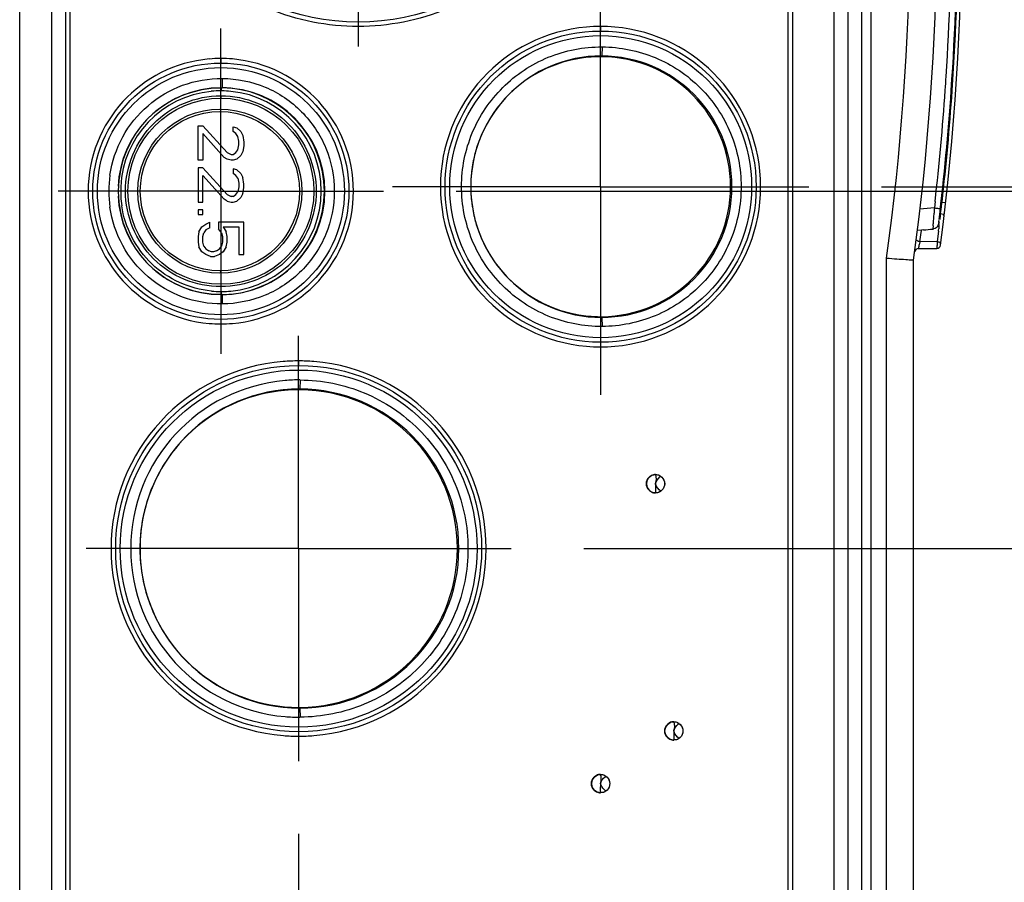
# Model space of a CAD drawing. Header units: inches. Extents: x 0 to 117, y 0 to 83.
# Tile 21 of 75: x 53.79 to 58.03, y 67.59 to 71.3. Entities that reach past the tile are written whole.
import ezdxf

# ---------------------------------------------------------------- set-up
doc = ezdxf.new("R2010")
doc.units = ezdxf.units.IN
doc.header["$LTSCALE"] = 6.431102
doc.header["$MEASUREMENT"] = 0
doc.linetypes.add('CENTER', pattern=[0.6, 0.375, -0.075, 0.075, -0.075])
doc.layers.get('0').update_dxf_attribs({"linetype": 'CONTINUOUS'})
doc.layers.add('DEFAULT_1', color=7, linetype='CENTER')
doc.styles.get("Standard").update_dxf_attribs({"font": 'txt', "width": 0.8})
doc.dimstyles.new('DIMSTYLE_1', dxfattribs={"dimtxt": 0.78125, "dimasz": 0.75, "dimexe": 0.18, "dimexo": 0.0625, "dimgap": 0.09, "dimtad": 1, "dimdec": 0, "dimzin": 4, "dimdsep": 46, "dimtxsty": 'STANDARD', "dimblk": '_FILLED', "dimblk1": '_FILLED', "dimblk2": '_FILLED', "dimcen": 0.09, "dimadec": 0, "dimazin": 0, "dimtfac": 1, "dimtdec": 0, "dimtofl": 0, "dimtmove": 0, "dimatfit": 3, "dimldrblk": '_FILLED', "dimfxl": 1, "dimtolj": 1, "dimtzin": 4, "dimarcsym": 0})

# ---------------------------------------------------------------- blocks, each defined once
blk = doc.blocks.new('_FILLED')
at = {"color": 0, "linetype": 'BYBLOCK'}
blk.add_solid([(0, 0), (-1, 0.1333), (-1, -0.1333)], dxfattribs=at)
blk = doc.blocks.new('*D2')
at = {"color": 7, "linetype": 'CONTINUOUS'}
for p, q in [((65.1712, 71.4293), (65.1712, 75.1295)), ((56.6513, 72.2755), (65.7962, 72.2755)), ((65.1712, 72.2755), (65.1712, 71.4293)), ((65.1712, 70.5831), (65.1712, 71.4293)), ((57.5, 70.5831), (65.7962, 70.5831))]:
    blk.add_line(p, q, dxfattribs=at)
at = {"color": 7, "linetype": 'CONTINUOUS', "xscale": 0.75, "yscale": 0.75, "zscale": 0.75}
for p, rotation in [((65.1712, 72.2755), 90), ((65.1712, 70.5831), 270)]:
    blk.add_blockref('_FILLED', p, dxfattribs=dict(at, rotation=rotation))
blk = doc.blocks.new('*D4')
at = {"color": 7, "linetype": 'CONTINUOUS'}
for p, q in [((65.1712, 70.5831), (65.1712, 71.5831)), ((65.1712, 71.5831), (65.1712, 69.8049)), ((57.5, 70.5831), (65.7962, 70.5831)), ((65.1712, 65.887), (65.1712, 69.8049)), ((56.2194, 69.0267), (65.7962, 69.0267)), ((65.1712, 69.0267), (65.1712, 65.887))]:
    blk.add_line(p, q, dxfattribs=at)
at = {"color": 7, "linetype": 'CONTINUOUS', "xscale": 0.75, "yscale": 0.75, "zscale": 0.75}
for p, rotation in [((65.1712, 70.5831), 270), ((65.1712, 69.0267), 90)]:
    blk.add_blockref('_FILLED', p, dxfattribs=dict(at, rotation=rotation))
blk = doc.blocks.new('*D5')
at = {"color": 7, "linetype": 'CONTINUOUS'}
for p, q in [((59.8927, 70.5636), (59.8927, 71.5636)), ((59.8927, 71.5636), (59.8927, 69.7952)), ((55.6701, 70.5636), (60.5177, 70.5636)), ((59.8927, 63.3961), (59.8927, 69.7952)), ((56.2194, 69.0267), (60.5177, 69.0267)), ((59.8927, 69.0267), (59.8927, 63.3961))]:
    blk.add_line(p, q, dxfattribs=at)
at = {"color": 7, "linetype": 'CONTINUOUS', "xscale": 0.75, "yscale": 0.75, "zscale": 0.75}
for p, rotation in [((59.8927, 70.5636), 270), ((59.8927, 69.0267), 90)]:
    blk.add_blockref('_FILLED', p, dxfattribs=dict(at, rotation=rotation))
blk = doc.blocks.new('*D6')
at = {"color": 7, "linetype": 'CONTINUOUS'}
for p, q in [((54.9923, 67.7997), (54.9923, 62.3673)), ((55.2486, 66.0575), (55.2486, 62.3673)), ((54.9923, 62.9923), (53.9923, 62.9923)), ((53.9923, 62.9923), (55.1205, 62.9923)), ((57.7014, 62.9923), (55.1205, 62.9923)), ((55.2486, 62.9923), (57.7014, 62.9923))]:
    blk.add_line(p, q, dxfattribs=at)
at = {"color": 7, "linetype": 'CONTINUOUS', "xscale": 0.75, "yscale": 0.75, "zscale": 0.75}
blk.add_blockref('_FILLED', (54.9923, 62.9923), dxfattribs=at)
at = {"color": 7, "linetype": 'CONTINUOUS', "xscale": 0.75, "yscale": 0.75, "zscale": 0.75, "rotation": 180}
blk.add_blockref('_FILLED', (55.2486, 62.9923), dxfattribs=at)
blk = doc.blocks.new('*D10')
at = {"color": 7, "linetype": 'CONTINUOUS'}
for p, q in [((56.2194, 69.0267), (62.9104, 69.0267)), ((62.2854, 69.0267), (62.2854, 67.6984)), ((62.2854, 66.37), (62.2854, 67.6984)), ((62.2854, 67.6984), (62.2854, 63.6715)), ((56.6836, 66.37), (62.9104, 66.37))]:
    blk.add_line(p, q, dxfattribs=at)
at = {"color": 7, "linetype": 'CONTINUOUS', "xscale": 0.75, "yscale": 0.75, "zscale": 0.75}
for p, rotation in [((62.2854, 69.0267), 90), ((62.2854, 66.37), 270)]:
    blk.add_blockref('_FILLED', p, dxfattribs=dict(at, rotation=rotation))

msp = doc.modelspace()

# ---------------------------------------------------------------- linework, layer by layer
at = {"color": 7, "linetype": 'CONTINUOUS'}
for p, q in [((53.9887, 74.0354), (53.9887, 64.6103)), ((53.7919, 64.7761), (53.7919, 73.8695)), ((53.9307, 64.7942), (53.9307, 73.8513)), ((54.0081, 73.8458), (54.0081, 64.7997)), ((57.099, 64.999), (57.099, 73.6465)), ((57.4139, 73.577), (57.4139, 65.0686)), ((57.119, 65.1418), (57.119, 73.5037)), ((57.2958, 73.4302), (57.2958, 65.2154)), ((57.3559, 73.4226), (57.3559, 65.223)), ((57.4565, 65.5837), (57.4565, 73.0618)), ((56.2977, 71.1451), (56.2919, 71.1421)), ((56.2979, 71.1844), (56.2977, 71.1458)), ((54.6635, 71.0487), (54.6632, 71.0093)), ((54.6588, 71.0083), (54.6632, 71.0083)), ((54.6576, 70.974), (54.6577, 70.9637)), ((54.6576, 70.9064), (54.6577, 70.9167)), ((54.5593, 70.6969), (54.5593, 70.8445)), ((54.5593, 70.8445), (54.5802, 70.8445)), ((54.5802, 70.8445), (54.6849, 70.7297)), ((54.5802, 70.8117), (54.5802, 70.6969)), ((54.6723, 70.7092), (54.5802, 70.8117)), ((54.71, 70.8199), (54.71, 70.8404)), ((54.71, 70.8404), (54.7268, 70.8363)), ((54.7226, 70.8117), (54.71, 70.8199)), ((54.731, 70.7994), (54.7226, 70.8117)), ((54.7268, 70.8363), (54.7436, 70.8199)), ((54.7436, 70.8199), (54.7519, 70.8035)), ((54.7352, 70.7789), (54.731, 70.7994)), ((54.7352, 70.7625), (54.7352, 70.7789)), ((54.7519, 70.8035), (54.7561, 70.7748)), ((54.7561, 70.7748), (54.7561, 70.7584)), ((54.6849, 70.7297), (54.7017, 70.7215)), ((54.7017, 70.7215), (54.71, 70.7215)), ((54.71, 70.7215), (54.7226, 70.7297)), ((54.7226, 70.7297), (54.731, 70.742)), ((54.731, 70.742), (54.7352, 70.7625)), ((54.7519, 70.7338), (54.7436, 70.7174)), ((54.7561, 70.7584), (54.7519, 70.7338)), ((54.5802, 70.6969), (54.5593, 70.6969)), ((54.6849, 70.701), (54.6723, 70.7092)), ((54.7017, 70.6969), (54.6849, 70.701)), ((54.71, 70.6969), (54.7017, 70.6969)), ((54.7268, 70.701), (54.71, 70.6969)), ((54.7436, 70.7174), (54.7268, 70.701)), ((54.5802, 70.6641), (54.5593, 70.6641)), ((54.5593, 70.6641), (54.5593, 70.5165)), ((54.5802, 70.6641), (54.6849, 70.5493)), ((54.7268, 70.6559), (54.71, 70.66)), ((54.71, 70.66), (54.71, 70.6395)), ((54.7226, 70.6313), (54.71, 70.6395)), ((54.7268, 70.6559), (54.7436, 70.6395)), ((54.7436, 70.6395), (54.7519, 70.6231)), ((54.5802, 70.5165), (54.5802, 70.6313)), ((54.6723, 70.5288), (54.5802, 70.6313)), ((54.731, 70.619), (54.7226, 70.6313)), ((54.731, 70.619), (54.7352, 70.5985)), ((54.7352, 70.5985), (54.7352, 70.5821)), ((54.7561, 70.5944), (54.7519, 70.6231)), ((54.7561, 70.578), (54.7561, 70.5944)), ((54.2148, 70.5626), (54.2148, 70.5646)), ((54.7226, 70.5493), (54.731, 70.5616)), ((54.7352, 70.5821), (54.731, 70.5616)), ((54.7519, 70.5534), (54.7436, 70.537)), ((54.7519, 70.5534), (54.7561, 70.578)), ((55.7328, 70.5818), (55.7328, 70.5843)), ((54.5593, 70.5165), (54.5802, 70.5165)), ((54.6849, 70.5206), (54.6723, 70.5288)), ((54.6849, 70.5493), (54.7017, 70.5411)), ((54.6849, 70.5206), (54.7017, 70.5165)), ((54.71, 70.5411), (54.7017, 70.5411)), ((54.7017, 70.5165), (54.71, 70.5165)), ((54.71, 70.5411), (54.7226, 70.5493)), ((54.71, 70.5165), (54.7268, 70.5206)), ((54.7436, 70.537), (54.7268, 70.5206)), ((57.7313, 70.5192), (57.7282, 70.4917)), ((57.7571, 70.5163), (57.7611, 70.5163)), ((57.7611, 70.5163), (57.7767, 70.5145)), ((54.5802, 70.4836), (54.5593, 70.4836)), ((54.5593, 70.4836), (54.5593, 70.4631)), ((54.5802, 70.4631), (54.5802, 70.4836)), ((57.7282, 70.4917), (57.6655, 70.4862)), ((57.7545, 70.4671), (57.7514, 70.4671)), ((57.7545, 70.4671), (57.7535, 70.4586)), ((54.5593, 70.4631), (54.5802, 70.4631)), ((54.5928, 70.4221), (54.6095, 70.4303)), ((54.6095, 70.4057), (54.6095, 70.4303)), ((54.7561, 70.4303), (54.6472, 70.4303)), ((54.6472, 70.4303), (54.6472, 70.4016)), ((54.7561, 70.2909), (54.7561, 70.4303)), ((57.7535, 70.4586), (57.7515, 70.4416)), ((54.5635, 70.3893), (54.5593, 70.3688)), ((54.5635, 70.3893), (54.576, 70.4098)), ((54.576, 70.4098), (54.5928, 70.4221)), ((54.5802, 70.3688), (54.5844, 70.3852)), ((54.5928, 70.3975), (54.5844, 70.3852)), ((54.6095, 70.4057), (54.5928, 70.3975)), ((54.6598, 70.3852), (54.6472, 70.4016)), ((54.6598, 70.3852), (54.664, 70.3688)), ((54.6682, 70.4098), (54.7352, 70.4098)), ((54.6682, 70.4098), (54.6807, 70.3893)), ((54.6849, 70.3688), (54.6807, 70.3893)), ((54.7352, 70.4098), (54.7352, 70.2909)), ((57.6726, 70.3964), (57.6554, 70.3949)), ((57.666, 70.3465), (57.6712, 70.3854)), ((57.6712, 70.3854), (57.6722, 70.3927)), ((57.6722, 70.3927), (57.6726, 70.3964)), ((57.6808, 70.3971), (57.6726, 70.3964)), ((57.7218, 70.4023), (57.7215, 70.4009)), ((57.7231, 70.4148), (57.7218, 70.4023)), ((57.7456, 70.3922), (57.7397, 70.3469)), ((54.5593, 70.3688), (54.5593, 70.3442)), ((54.5593, 70.3442), (54.5635, 70.3237)), ((54.5802, 70.3442), (54.5802, 70.3688)), ((54.5844, 70.3278), (54.5802, 70.3442)), ((54.664, 70.3442), (54.6598, 70.3278)), ((54.664, 70.3688), (54.664, 70.3442)), ((54.6807, 70.3237), (54.6849, 70.3442)), ((54.6849, 70.3442), (54.6849, 70.3688)), ((57.666, 70.3465), (57.6629, 70.3333)), ((57.7397, 70.3469), (57.666, 70.3465)), ((54.576, 70.3032), (54.5635, 70.3237)), ((54.5928, 70.2909), (54.576, 70.3032)), ((54.5844, 70.3278), (54.5928, 70.3155)), ((54.5928, 70.3155), (54.6053, 70.3073)), ((54.6179, 70.3032), (54.6053, 70.3073)), ((54.6263, 70.3032), (54.6179, 70.3032)), ((54.6388, 70.3073), (54.6263, 70.3032)), ((54.6388, 70.3073), (54.6514, 70.3155)), ((54.6514, 70.3155), (54.6598, 70.3278)), ((54.6682, 70.3032), (54.6514, 70.2909)), ((54.6807, 70.3237), (54.6682, 70.3032)), ((57.6591, 70.317), (57.7389, 70.3174)), ((57.6615, 70.3268), (57.6597, 70.3196)), ((54.6137, 70.2827), (54.5928, 70.2909)), ((54.6137, 70.2827), (54.6305, 70.2827)), ((54.6514, 70.2909), (54.6305, 70.2827)), ((54.7352, 70.2909), (54.7561, 70.2909)), ((57.5227, 65.5855), (57.5227, 70.2757)), ((57.6387, 65.2437), (57.6387, 70.2677)), ((54.6577, 70.2106), (54.6576, 70.2208)), ((54.6577, 70.1635), (54.6576, 70.1533)), ((54.6585, 70.132), (54.6586, 70.1219)), ((54.6632, 70.119), (54.6588, 70.119)), ((54.6632, 70.1179), (54.6635, 70.0786)), ((56.2919, 70.024), (56.2977, 70.0211)), ((56.2977, 70.0211), (56.2979, 69.9817)), ((54.9982, 69.752), (54.998, 69.7127)), ((54.9923, 69.7098), (54.998, 69.7127)), ((54.3093, 69.0253), (54.3093, 69.0282)), ((54.998, 68.3408), (54.9923, 68.3437)), ((54.998, 68.3408), (54.9982, 68.3014))]:
    msp.add_line(p, q, dxfattribs=at)
for centre, radius in [((55.2486, 72.2755), 0.9843), ((56.2919, 70.5831), 0.6693), ((56.2919, 70.5831), 0.6496), ((54.6577, 70.5636), 0.5512), ((54.6577, 70.5636), 0.5315), ((54.6578, 70.5636), 0.4001), ((54.6536, 70.5636), 0.3531), ((54.6536, 70.5636), 0.3428), ((54.9923, 69.0267), 0.7874), ((54.9923, 69.0267), 0.7677), ((56.5281, 69.3055), 0.0394), ((56.6069, 68.2425), 0.0394), ((56.2919, 68.016), 0.0394)]:
    msp.add_circle(centre, radius, dxfattribs=at)
for centre, radius, start, end in [((46.7171, 71.7637), 11.1299, 352.60457, 7.39543), ((46.6613, 71.7642), 10.9629, 352.19647, 6.78504), ((46.7171, 71.7637), 11.0236, 352.20007, 6.76373), ((46.7385, 71.764), 11.0888, 356.03441, 4.03932), ((46.7184, 71.764), 11.113, 356.03815, 4.0351), ((46.7232, 71.7639), 11.0783, 356.34002, 3.67309), ((56.2945, 70.5526), 0.7194, 90.235, 95.0819), ((56.2886, 70.5525), 0.7195, 84.9177, 89.7645), ((56.2914, 70.5831), 0.6889, 95.05, 264.9499), ((56.2917, 70.5831), 0.6889, 275.0504, 84.9496), ((56.2952, 70.5831), 0.562, 180.1336, 179.8664), ((54.6572, 70.5636), 0.5708, 95.0501, 264.9498), ((54.6598, 70.5384), 0.596, 90.2344, 95.0819), ((54.6549, 70.5384), 0.5961, 84.9176, 89.7649), ((54.6575, 70.5636), 0.5708, 275.0506, 84.9494), ((56.2918, 70.5832), 0.5589, 95.5703, 155.6324), ((56.2919, 70.5848), 0.5573, 90.0015, 95.5968), ((56.292, 70.5902), 0.5519, 89.4218, 90.0089), ((56.2919, 70.5831), 0.5591, 270.5809, 89.4193), ((46.7002, 71.7654), 11.1013, 356.03876, 356.34018), ((54.6582, 70.5637), 0.4434, 95.3873, 177.2754), ((54.6606, 70.5636), 0.4447, 180.1302, 179.8698), ((54.6576, 70.5637), 0.4312, 95.4802, 177.505), ((54.6582, 70.5651), 0.442, 89.933, 95.4119), ((54.6603, 70.5421), 0.4532, 90.2258, 95.5418), ((54.6551, 70.5344), 0.4609, 89.0847, 89.5744), ((54.6552, 70.5375), 0.4577, 84.3386, 89.0901), ((54.6582, 70.5647), 0.4436, 84.4626, 89.3589), ((54.6582, 70.5636), 0.4315, 275.6087, 84.3909), ((54.6583, 70.5636), 0.4447, 275.5185, 84.4815), ((46.6831, 71.7667), 11.1184, 353.5579, 356.03825), ((46.7171, 71.7637), 11.1102, 353.16769, 356.04023), ((46.682, 71.7666), 11.1495, 353.56151, 356.03801), ((56.2916, 70.5833), 0.5587, 156.1752, 160.885), ((56.2888, 70.5845), 0.5556, 155.6309, 156.1711), ((56.2931, 70.5827), 0.5603, 160.883, 167.7481), ((56.2913, 70.5831), 0.5584, 167.747, 171.1429), ((56.2914, 70.5832), 0.5586, 173.3374, 176.4684), ((56.289, 70.5835), 0.5561, 171.1452, 173.3359), ((54.6629, 70.5636), 0.4875, 171.8206, 188.1789), ((56.2935, 70.5831), 0.5607, 176.4684, 179.8701), ((54.6594, 70.5637), 0.433, 177.5063, 188.3751), ((56.2936, 70.5831), 0.5608, 180.127, 183.8124), ((54.6582, 70.5636), 0.4434, 182.7246, 264.6126), ((56.2916, 70.5829), 0.5587, 183.8124, 186.9737), ((56.289, 70.5826), 0.5561, 186.975, 189.1142), ((45.8883, 72.0775), 11.9751, 352.37288, 352.50913), ((56.2912, 70.583), 0.5584, 189.1171, 192.7722), ((55.1327, 70.6186), 2.5985, 356.2301, 356.6991), ((67.7559, 69.8946), 10.0455, 176.59265, 176.72213), ((55.423, 70.791), 2.3539, 352.0919, 352.2156), ((50.2236, 71.4996), 7.6013, 352.23186, 352.35308), ((56.2931, 70.5834), 0.5603, 192.7708, 199.3599), ((55.8683, 70.5691), 1.8612, 355.4508, 355.9634), ((55.5563, 70.5919), 2.1741, 355.9435, 356.1986), ((46.7171, 71.7637), 11.1102, 353.10144, 353.15447), ((57.198, 70.4427), 0.5504, 357.7445, 358.8098), ((56.2918, 70.583), 0.559, 199.3678, 264.4431), ((57.1716, 76.1678), 5.7931, 275.04294, 275.4473), ((57.719, 70.427), 0.0263, 275.519, 285.2199), ((56.6875, 70.504), 1.0394, 355.0754, 355.4459), ((57.4137, 70.4352), 0.3347, 352.6032, 354.2009), ((57.6592, 70.3012), 0.0157, 90.3, 172.3871), ((56.4924, 70.5974), 1.1999, 346.9662, 347.2851), ((57.7388, 70.3331), 0.0157, 270.3, 352.6046), ((54.661, 70.5918), 0.4598, 264.4716, 269.696), ((54.6551, 70.5928), 0.4609, 270.4254, 270.9212), ((54.6552, 70.5897), 0.4577, 270.9158, 275.6611), ((54.6582, 70.5622), 0.442, 264.5881, 270.067), ((54.6582, 70.5626), 0.4436, 270.6411, 275.5374), ((55.6301, 69.9931), 0.9728, 179.426, 180.0204), ((56.2919, 70.5813), 0.5573, 264.4185, 269.9985), ((56.292, 70.5759), 0.5519, 269.9911, 270.5785), ((54.6598, 70.5888), 0.596, 264.9181, 269.7655), ((54.6549, 70.5889), 0.5961, 270.235, 275.0824), ((56.2945, 70.6135), 0.7194, 264.9181, 269.765), ((56.2886, 70.6136), 0.7195, 270.2355, 275.0823), ((54.9919, 69.0268), 0.807, 94.6537, 265.3539), ((54.9935, 69.0107), 0.8231, 90.1023, 94.6721), ((54.9895, 68.9982), 0.8356, 85.3328, 89.8267), ((54.9921, 69.0267), 0.807, 274.6538, 85.3537), ((54.9948, 69.0265), 0.7249, 94.8278, 265.1754), ((54.9986, 68.9911), 0.761, 90.0352, 94.8815), ((54.9957, 69.0267), 0.686, 180.1297, 179.8703), ((54.9919, 69.0268), 0.6826, 95.0827, 165.2003), ((54.9923, 69.0286), 0.6812, 89.9991, 95.1001), ((54.9924, 69.0342), 0.6757, 89.5389, 90.009), ((54.9923, 69.0267), 0.6831, 270.4658, 89.5344), ((56.5943, 69.2799), 0.0722, 126.9442, 130.7125), ((56.603, 69.3311), 0.0796, 198.7651, 201.9295), ((54.9896, 69.0275), 0.6803, 165.2048, 166.8393), ((54.9925, 69.0268), 0.6832, 166.8405, 170.195), ((54.994, 69.0266), 0.6848, 170.1942, 175.1657), ((54.9921, 69.0267), 0.6828, 175.1646, 179.8735), ((54.9887, 69.0267), 0.6795, 180.125, 180.4389), ((54.992, 69.0268), 0.6827, 180.4427, 185.1714), ((54.9939, 69.027), 0.6846, 185.1697, 185.7667), ((54.9923, 69.0267), 0.683, 185.7559, 264.9292), ((54.9923, 69.0249), 0.6812, 264.9102, 270.0009), ((54.9924, 69.0193), 0.6756, 269.991, 270.4613), ((54.9986, 69.0624), 0.761, 265.1185, 269.9648), ((56.673, 68.2169), 0.0722, 126.9442, 130.7125), ((54.9945, 69.0553), 0.8356, 265.3329, 269.8268), ((55.9647, 68.22), 0.9727, 179.4259, 180.02), ((54.9905, 69.0428), 0.8231, 270.1024, 274.6722), ((56.6817, 68.2681), 0.0796, 198.7652, 201.9295), ((56.3667, 68.0417), 0.0796, 198.7654, 201.9295), ((56.3581, 67.9904), 0.0722, 126.9442, 130.7125)]:
    msp.add_arc(centre, radius, start, end, dxfattribs=at)
for points, knots in [([(55.2482, 71.2716), (55.1177, 71.272), (54.8537, 71.3236), (54.52, 71.5472), (54.2966, 71.8813), (54.2182, 72.2755), (54.2966, 72.6697), (54.52, 73.0039), (54.8537, 73.2274), (55.1177, 73.2792), (55.2482, 73.2794)], [0, 0, 0, 0, 0.124994, 0.249987, 0.374988, 0.499996, 0.625003, 0.750005, 0.875002, 1, 1, 1, 1]), ([(55.2482, 73.2794), (55.3788, 73.2791), (55.6428, 73.2274), (55.9765, 73.0039), (56.1999, 72.6698), (56.2783, 72.2755), (56.1999, 71.8813), (55.9765, 71.5472), (55.6428, 71.3237), (55.3788, 71.2719), (55.2482, 71.2716)], [0, 0, 0, 0, 0.124994, 0.249987, 0.374988, 0.499996, 0.625003, 0.750005, 0.875002, 1, 1, 1, 1]), ([(55.2486, 71.2913), (55.2481, 71.2913), (55.249, 71.2882), (55.2475, 71.2832), (55.2482, 71.2763), (55.2482, 71.2716)], [0, 0, 0, 0, 0.076408, 0.292687, 1, 1, 1, 1]), ([(56.2915, 71.272), (56.2915, 71.2674), (56.2908, 71.2604), (56.2923, 71.2555), (56.2914, 71.2524), (56.2919, 71.2524)], [0, 0, 0, 0, 0.706729, 0.923305, 1, 1, 1, 1]), ([(56.2979, 69.9817), (56.2194, 69.9817), (56.0606, 70.0118), (55.8597, 70.1457), (55.725, 70.3462), (55.6777, 70.5831), (55.725, 70.82), (55.8597, 71.0205), (56.0606, 71.1543), (56.2194, 71.1844), (56.2979, 71.1844)], [0, 0, 0, 0, 0.125005, 0.250004, 0.375002, 0.5, 0.624998, 0.749996, 0.874995, 1, 1, 1, 1]), ([(56.2979, 71.1844), (56.3759, 71.1837), (56.5335, 71.1524), (56.7324, 71.0183), (56.8655, 70.8185), (56.9121, 70.5831), (56.8655, 70.3476), (56.7324, 70.1479), (56.5335, 70.0137), (56.3759, 69.9824), (56.2979, 69.9817)], [0, 0, 0, 0, 0.125006, 0.250005, 0.375003, 0.5, 0.624997, 0.749995, 0.874994, 1, 1, 1, 1]), ([(54.6573, 71.1345), (54.6573, 71.1298), (54.6566, 71.1229), (54.6581, 71.1179), (54.6572, 71.1148), (54.6577, 71.1148)], [0, 0, 0, 0, 0.706719, 0.923302, 1, 1, 1, 1]), ([(54.1804, 70.633), (54.1886, 70.69), (54.226, 70.8022), (54.3373, 70.9391), (54.4894, 71.029), (54.6058, 71.0487), (54.6635, 71.0487)], [0, 0, 0, 0, 0.249998, 0.499986, 0.749983, 1, 1, 1, 1]), ([(54.6635, 71.0487), (54.7263, 71.048), (54.8533, 71.0228), (55.0135, 70.9144), (55.1208, 70.7534), (55.1584, 70.5636), (55.1208, 70.3738), (55.0135, 70.2128), (54.8533, 70.1045), (54.7263, 70.0793), (54.6635, 70.0786)], [0, 0, 0, 0, 0.125008, 0.250008, 0.375003, 0.5, 0.624997, 0.749992, 0.874992, 1, 1, 1, 1]), ([(54.6588, 71.0071), (54.6586, 71.0069), (54.6592, 71.0034), (54.6586, 71.0006), (54.6586, 70.9977)], [0, 0, 0, 0, 0.066745, 1, 1, 1, 1]), ([(54.6576, 70.1533), (54.6042, 70.1536), (54.4963, 70.1746), (54.3162, 70.2941), (54.2015, 70.5636), (54.3162, 70.8331), (54.4963, 70.9526), (54.6042, 70.9737), (54.6576, 70.974)], [0, 0, 0, 0, 0.126211, 0.25242, 0.5, 0.74758, 0.873789, 1, 1, 1, 1]), ([(54.6576, 70.974), (54.711, 70.9737), (54.8189, 70.9526), (54.9989, 70.8331), (55.1136, 70.5636), (54.9989, 70.2942), (54.8189, 70.1747), (54.711, 70.1536), (54.6576, 70.1533)], [0, 0, 0, 0, 0.126211, 0.25242, 0.5, 0.74758, 0.873789, 1, 1, 1, 1]), ([(54.6635, 70.0786), (54.6058, 70.0786), (54.4894, 70.0982), (54.3373, 70.1881), (54.226, 70.3251), (54.1886, 70.4372), (54.1804, 70.4943)], [0, 0, 0, 0, 0.250017, 0.500014, 0.750002, 1, 1, 1, 1]), ([(54.6167, 70.1341), (54.5233, 70.1432), (54.3372, 70.2261), (54.2447, 70.4078), (54.231, 70.5006)], [0, 0, 0, 0, 0.49999, 1, 1, 1, 1]), ([(57.7282, 70.4917), (57.7312, 70.4913), (57.7396, 70.4903), (57.748, 70.4894), (57.7535, 70.4886)], [0, 0, 0, 0, 0.349514, 1, 1, 1, 1]), ([(57.7545, 70.4671), (57.7583, 70.4667), (57.7624, 70.4661), (57.7696, 70.4624), (57.7671, 70.46), (57.7661, 70.4595)], [0, 0, 0, 0, 0.620193, 0.814172, 1, 1, 1, 1]), ([(57.666, 70.3465), (57.664, 70.3467), (57.6583, 70.3479), (57.65, 70.3522), (57.6505, 70.3564)], [0, 0, 0, 0, 0.329535, 1, 1, 1, 1]), ([(57.7397, 70.3469), (57.7395, 70.3404), (57.7405, 70.3301), (57.738, 70.3227), (57.7398, 70.3174), (57.7389, 70.3174)], [0, 0, 0, 0, 0.666495, 0.910567, 1, 1, 1, 1]), ([(57.7397, 70.3469), (57.7416, 70.3467), (57.7455, 70.346), (57.7497, 70.3448), (57.7547, 70.3421), (57.7521, 70.3398), (57.7511, 70.3393)], [0, 0, 0, 0, 0.313513, 0.620509, 0.813571, 1, 1, 1, 1]), ([(57.6597, 70.3196), (57.6596, 70.3189), (57.6592, 70.3184), (57.6593, 70.317), (57.6591, 70.317)], [0, 0, 0, 0, 0.740667, 1, 1, 1, 1]), ([(57.5227, 70.2757), (57.5375, 70.2747), (57.5648, 70.2729), (57.5973, 70.2704), (57.6177, 70.2694), (57.6292, 70.268), (57.634, 70.2687), (57.6387, 70.2669), (57.6387, 70.2677)], [0, 0, 0, 0, 0.383548, 0.707634, 0.83164, 0.923956, 0.980813, 1, 1, 1, 1]), ([(54.6577, 70.0124), (54.6568, 70.0124), (54.6585, 70.0072), (54.6574, 70.0052), (54.6574, 70.0029)], [0, 0, 0, 0, 0.26765, 1, 1, 1, 1]), ([(56.2919, 69.9138), (56.2914, 69.9138), (56.2923, 69.9107), (56.2908, 69.9057), (56.2915, 69.8988), (56.2915, 69.8941)], [0, 0, 0, 0, 0.076417, 0.292711, 1, 1, 1, 1]), ([(54.992, 69.8338), (54.992, 69.8292), (54.9913, 69.8222), (54.9927, 69.8172), (54.9918, 69.8141), (54.9923, 69.8141)], [0, 0, 0, 0, 0.706738, 0.923309, 1, 1, 1, 1]), ([(54.9982, 69.752), (55.0923, 69.7513), (55.2825, 69.7137), (55.5227, 69.5519), (55.6834, 69.3109), (55.7398, 69.0267), (55.6834, 68.7426), (55.5227, 68.5016), (55.2825, 68.3398), (55.0923, 68.3022), (54.9982, 68.3014)], [0, 0, 0, 0, 0.125006, 0.250005, 0.375003, 0.5, 0.624997, 0.749995, 0.874994, 1, 1, 1, 1]), ([(56.5103, 69.3406), (56.4981, 69.3343), (56.4794, 69.3054), (56.4982, 69.2766), (56.5104, 69.2704)], [0, 0, 0, 0, 0.499979, 1, 1, 1, 1]), ([(56.5281, 69.345), (56.5336, 69.3449), (56.5424, 69.3449), (56.5468, 69.3382), (56.5475, 69.3363)], [0, 0, 0, 0, 0.729206, 1, 1, 1, 1]), ([(56.5551, 69.334), (56.5624, 69.3269), (56.5717, 69.306), (56.5629, 69.2849), (56.5558, 69.2776)], [0, 0, 0, 0, 0.500002, 1, 1, 1, 1]), ([(56.5273, 69.3055), (56.5293, 69.2992), (56.5272, 69.2856), (56.5279, 69.2726), (56.5281, 69.266)], [0, 0, 0, 0, 0.499788, 1, 1, 1, 1]), ([(56.589, 68.2776), (56.5768, 68.2713), (56.5581, 68.2424), (56.5769, 68.2136), (56.5892, 68.2074)], [0, 0, 0, 0, 0.499979, 1, 1, 1, 1]), ([(56.6068, 68.282), (56.6123, 68.282), (56.6212, 68.282), (56.6255, 68.2752), (56.6263, 68.2733)], [0, 0, 0, 0, 0.729206, 1, 1, 1, 1]), ([(56.6339, 68.271), (56.6412, 68.2639), (56.6505, 68.243), (56.6417, 68.2219), (56.6345, 68.2147)], [0, 0, 0, 0, 0.500002, 1, 1, 1, 1]), ([(54.9923, 68.2393), (54.9915, 68.2393), (54.9931, 68.2341), (54.9921, 68.2321), (54.992, 68.2298)], [0, 0, 0, 0, 0.26765, 1, 1, 1, 1]), ([(56.606, 68.2425), (56.608, 68.2362), (56.606, 68.2226), (56.6067, 68.2096), (56.6069, 68.203)], [0, 0, 0, 0, 0.499788, 1, 1, 1, 1]), ([(56.2741, 68.0511), (56.2618, 68.0448), (56.2432, 68.0159), (56.262, 67.9871), (56.2742, 67.9809)], [0, 0, 0, 0, 0.499979, 1, 1, 1, 1]), ([(56.2919, 68.0556), (56.2973, 68.0555), (56.3062, 68.0555), (56.3106, 68.0488), (56.3113, 68.0469)], [0, 0, 0, 0, 0.729206, 1, 1, 1, 1]), ([(56.2919, 67.9765), (56.2918, 67.9831), (56.2909, 67.9961), (56.2932, 68.0097), (56.2912, 68.0159)], [0, 0, 0, 0, 0.500184, 1, 1, 1, 1]), ([(56.3189, 68.0446), (56.3262, 68.0375), (56.3355, 68.0166), (56.3267, 67.9954), (56.3196, 67.9882)], [0, 0, 0, 0, 0.500002, 1, 1, 1, 1])]:
    msp.add_open_spline(points, degree=3, knots=knots, dxfattribs=at)
for points in [[(57.7483, 70.4312), (57.7476, 70.4256), (57.7456, 70.42), (57.7427, 70.4151)], [(57.7427, 70.4151), (57.739, 70.4089), (57.7328, 70.4035), (57.7259, 70.4017)], [(57.748, 70.421), (57.7478, 70.4145), (57.7473, 70.4079), (57.7467, 70.4014)], [(56.5281, 69.345), (56.522, 69.3451), (56.5157, 69.3434), (56.5103, 69.3406)], [(56.5281, 69.3449), (56.5319, 69.3323), (56.5315, 69.318), (56.5273, 69.3055)], [(56.5276, 69.3055), (56.5313, 69.3166), (56.5383, 69.327), (56.5472, 69.3346)], [(56.5509, 69.2734), (56.5414, 69.2805), (56.5335, 69.2904), (56.5291, 69.3014)], [(56.5104, 69.2704), (56.5159, 69.2676), (56.5221, 69.2659), (56.5281, 69.266)], [(56.5509, 69.2734), (56.5449, 69.269), (56.5358, 69.2648), (56.5292, 69.2681)], [(56.6068, 68.282), (56.6007, 68.2822), (56.5945, 68.2804), (56.589, 68.2776)], [(56.6069, 68.2819), (56.6106, 68.2693), (56.6102, 68.255), (56.606, 68.2425)], [(56.6063, 68.2425), (56.6101, 68.2536), (56.6171, 68.264), (56.6259, 68.2717)], [(56.6296, 68.2104), (56.6202, 68.2175), (56.6122, 68.2274), (56.6078, 68.2384)], [(56.5892, 68.2074), (56.5946, 68.2046), (56.6008, 68.2029), (56.6069, 68.203)], [(56.6296, 68.2104), (56.6236, 68.206), (56.6146, 68.2018), (56.608, 68.2052)], [(56.2919, 68.0556), (56.2857, 68.0557), (56.2795, 68.0539), (56.2741, 68.0511)], [(56.2912, 68.0162), (56.2954, 68.0286), (56.2957, 68.043), (56.2919, 68.0556)], [(56.2913, 68.016), (56.2951, 68.0271), (56.3021, 68.0375), (56.311, 68.0452)], [(56.3147, 67.9839), (56.3052, 67.991), (56.2973, 68.001), (56.2929, 68.0119)], [(56.2742, 67.9809), (56.2796, 67.9781), (56.2858, 67.9764), (56.2919, 67.9765)], [(56.3147, 67.9839), (56.3087, 67.9796), (56.2996, 67.9753), (56.293, 67.9787)]]:
    msp.add_open_spline(points, degree=3, dxfattribs=at)
at = {"layer": 'DEFAULT_1', "color": 7, "linetype": 'CENTER'}
for p, q in [((55.2486, 72.2755), (55.2486, 71.1853)), ((56.2919, 70.5831), (56.2919, 71.4787)), ((54.6577, 70.5636), (54.6577, 71.2636)), ((54.6577, 70.5636), (53.9577, 70.5636)), ((54.6577, 70.5636), (55.3576, 70.5636)), ((54.6577, 70.5636), (54.6577, 69.8637)), ((56.2919, 70.5831), (55.3963, 70.5831)), ((56.2919, 70.5831), (57.1875, 70.5831)), ((56.2919, 70.5831), (56.2919, 69.6875)), ((54.9923, 69.0267), (54.9923, 69.9413)), ((54.9923, 69.0267), (54.0777, 69.0267)), ((54.9923, 69.0267), (55.9069, 69.0267)), ((54.9923, 69.0267), (54.9923, 68.1122))]:
    msp.add_line(p, q, dxfattribs=at)

# ---------------------------------------------------------------- dimensions: what is measured, and where the dimension line sits
at = {"color": 7, "linetype": 'CONTINUOUS'}
for base, p1, p2, angle, picture, middle in [((65.1712, 70.5831), (56.6513, 72.2755), (57.5, 70.5831), 270, '*D2', (64.9759, 73.8795)), ((65.1712, 69.0267), (57.5, 70.5831), (56.2194, 69.0267), 270, '*D4', (64.9759, 65.887)), ((59.8927, 69.0267), (55.6701, 70.5636), (56.2194, 69.0267), 270, '*D5', (59.6974, 63.3961)), ((62.2854, 69.0267), (56.6836, 66.37), (56.2194, 69.0267), 90, '*D10', (62.0901, 63.6715))]:
    dim = msp.add_linear_dim(base=base, p1=p1, p2=p2, angle=angle, dimstyle='DIMSTYLE_1', dxfattribs=at)
    dim.commit()
    dim.dimension.update_dxf_attribs({"geometry": picture, "text_midpoint": middle, "dimtype": 160})
dim = msp.add_linear_dim(base=(55.2486, 62.9923), p1=(54.9923, 67.7997), p2=(55.2486, 66.0575), dimstyle='DIMSTYLE_1', dxfattribs=at)
dim.commit()
dim.dimension.update_dxf_attribs({"geometry": '*D6', "text_midpoint": (57.0764, 63.1876), "dimtype": 160})

doc.saveas('drawing.dxf')
